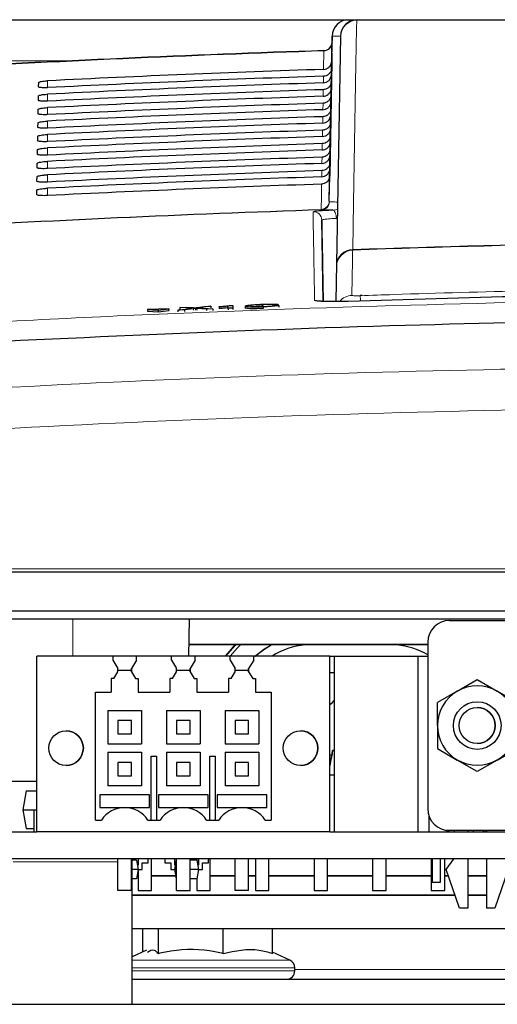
# Paper-space layout 'Blatt5' of a CAD drawing. Header units: millimetres. Extents: x 5 to 418, y 2 to 292.
# Tile 18 of 28: x 223 to 237, y 214 to 243. Entities that reach past the tile are written whole.
import ezdxf

# ---------------------------------------------------------------- set-up
doc = ezdxf.new("R2010")
doc.units = ezdxf.units.MM

psp = doc.layouts.new('Blatt5')

# ---------------------------------------------------------------- linework, layer by layer
at = {"color": 7, "linetype": 'Continuous', "lineweight": 25}
for p, q in [((218.6623, 243.3808), (232.9966, 243.3808)), ((232.9966, 243.3808), (233.2473, 243.3808)), ((232.4106, 237.9614), (232.4967, 242.8895)), ((232.4967, 242.8895), (232.4916, 242.5994)), ((232.7474, 242.8895), (232.609, 234.9627)), ((232.4934, 242.7039), (232.4932, 242.6928)), ((232.2517, 242.4584), (232.2517, 242.4584)), ((232.4835, 242.1352), (232.4239, 238.7191)), ((232.4277, 238.9366), (232.4835, 242.1352)), ((232.4835, 242.1352), (232.4309, 239.1219)), ((232.4347, 239.3376), (232.4835, 242.1352)), ((232.4835, 242.1352), (232.4379, 239.5247)), ((232.4417, 239.7385), (232.4835, 242.1352)), ((232.4835, 242.1352), (232.445, 239.9275)), ((232.4487, 240.1394), (232.4835, 242.1352)), ((232.4835, 242.1352), (232.452, 240.3303)), ((232.4557, 240.5403), (232.4835, 242.1352)), ((232.4835, 242.1352), (232.459, 240.7331)), ((232.4627, 240.9413), (232.4835, 242.1352)), ((232.4835, 242.1352), (232.4661, 241.1359)), ((232.4697, 241.3422), (232.4835, 242.1352)), ((232.4835, 242.1352), (232.4731, 241.5387)), ((232.4767, 241.7431), (232.4835, 242.1352)), ((232.4835, 242.1352), (232.4801, 241.9415)), ((232.4833, 242.1352), (232.4837, 242.144)), ((223.7376, 241.3724), (223.74, 241.5085)), ((223.7377, 241.3744), (223.74, 241.5085)), ((223.7306, 240.9702), (223.733, 241.1062)), ((223.7307, 240.9721), (223.733, 241.1062)), ((223.7236, 240.5699), (223.726, 240.7039)), ((223.7236, 240.568), (223.726, 240.7039)), ((223.7166, 240.1676), (223.719, 240.3017)), ((223.7166, 240.1657), (223.719, 240.3017)), ((223.7096, 239.7653), (223.7119, 239.8994)), ((223.7096, 239.7635), (223.7119, 239.8994)), ((223.7025, 239.3613), (223.7049, 239.4971)), ((223.7026, 239.363), (223.7049, 239.4971)), ((223.6955, 238.9608), (223.6979, 239.0949)), ((223.6955, 238.9591), (223.6979, 239.0949)), ((223.6885, 238.5585), (223.6909, 238.6926)), ((223.6885, 238.5569), (223.6909, 238.6926)), ((223.6815, 238.1562), (223.6838, 238.2903)), ((223.6815, 238.1546), (223.6838, 238.2903)), ((232.2275, 234.9691), (232.185, 237.4024)), ((232.6279, 236.0438), (232.6273, 236.0116)), ((233.3964, 235.1438), (233.3364, 235.1413)), ((227.6185, 234.7516), (226.9839, 234.7266)), ((226.9839, 234.7266), (227.3024, 234.7026)), ((226.9839, 234.7266), (226.9858, 234.6768)), ((226.9858, 234.6768), (227.3044, 234.6527)), ((227.3024, 234.7026), (227.6185, 234.7516)), ((227.3024, 234.7026), (227.3044, 234.6527)), ((227.3044, 234.6527), (227.6204, 234.7017)), ((227.6185, 234.7516), (227.6204, 234.7017)), ((227.8919, 234.7074), (228.3152, 234.7652)), ((228.0896, 234.7152), (227.8919, 234.7074)), ((227.8919, 234.7074), (227.8939, 234.6576)), ((227.9483, 234.7862), (228.1435, 234.7938)), ((228.3152, 234.7652), (227.9483, 234.7862)), ((227.9483, 234.7862), (227.9503, 234.7363)), ((227.9575, 234.7359), (227.9503, 234.7363)), ((228.3606, 234.7522), (228.0896, 234.7152)), ((228.0896, 234.7152), (228.0916, 234.6659)), ((228.1435, 234.7938), (228.3446, 234.7824)), ((228.4145, 234.7596), (228.4165, 234.7111)), ((228.7425, 234.7409), (228.4619, 234.7569)), ((228.4793, 234.7877), (228.6785, 234.8149)), ((228.8764, 234.8227), (228.5118, 234.7729)), ((228.5118, 234.7729), (228.9379, 234.7486)), ((228.6785, 234.8149), (228.8764, 234.8227)), ((228.9379, 234.7486), (228.7425, 234.7409)), ((228.7425, 234.7409), (228.7444, 234.6929)), ((228.8764, 234.8227), (228.8783, 234.7746)), ((228.9379, 234.7486), (228.9398, 234.7008)), ((229.1209, 234.8041), (229.1206, 234.8131)), ((229.1209, 234.8041), (229.1228, 234.7564)), ((229.3877, 234.7663), (229.3857, 234.8258)), ((229.535, 234.7721), (229.3877, 234.7663)), ((229.3877, 234.7663), (229.3896, 234.7187)), ((229.4376, 234.8447), (229.5325, 234.8484)), ((229.5325, 234.8484), (229.535, 234.7721)), ((229.5325, 234.8484), (229.5344, 234.8007)), ((229.535, 234.7721), (229.5369, 234.7245)), ((229.902, 234.8253), (229.9039, 234.7775)), ((230.4227, 234.8756), (230.4246, 234.8268)), ((230.436, 234.8065), (230.4379, 234.7578)), ((230.8738, 234.8799), (230.7118, 234.8713)), ((230.7422, 234.8465), (230.9043, 234.8504)), ((230.8738, 234.8799), (230.875, 234.8497)), ((230.9043, 234.8504), (230.9063, 234.8005)), ((271.0325, 226.8808), (210.828, 226.8808)), ((217.767, 225.7308), (273.3942, 225.7308)), ((273.5702, 225.4808), (221.2552, 225.4808)), ((228.2219, 224.3808), (228.2411, 225.4808)), ((236.0004, 225.4416), (254.3004, 225.4416)), ((235.3504, 224.715), (228.2277, 224.715)), ((235.3504, 224.7211), (228.2278, 224.7211)), ((235.3504, 224.7916), (235.3504, 219.8166)), ((235.3504, 224.7916), (235.3504, 224.4541)), ((223.6802, 219.1308), (223.6802, 224.3808)), ((225.955, 224.3808), (223.6802, 224.3808)), ((225.955, 224.3808), (225.955, 224.2558)), ((226.6555, 224.3808), (225.955, 224.3808)), ((226.6555, 224.2558), (226.6555, 224.3808)), ((227.705, 224.3808), (226.6555, 224.3808)), ((227.705, 224.2558), (227.705, 224.3808)), ((228.4055, 224.3808), (227.705, 224.3808)), ((228.4055, 224.2558), (228.4055, 224.3808)), ((229.455, 224.3808), (228.4055, 224.3808)), ((229.455, 224.2558), (229.455, 224.3808)), ((230.1555, 224.3808), (229.455, 224.3808)), ((230.1555, 224.2558), (230.1555, 224.3808)), ((232.4302, 224.3808), (230.1555, 224.3808)), ((232.4302, 219.1308), (232.4302, 224.3808)), ((232.4302, 224.3808), (232.5679, 224.3808)), ((232.5679, 219.1308), (232.5679, 224.3808)), ((232.5679, 224.3808), (235.0664, 224.3808)), ((235.0664, 219.1308), (235.0664, 224.3808)), ((235.0664, 224.3808), (235.3504, 224.3808)), ((235.3504, 224.4541), (235.3504, 224.0041)), ((225.955, 224.2558), (226.1052, 224.0058)), ((226.6555, 224.2558), (226.5052, 224.0058)), ((227.705, 224.2558), (227.8552, 224.0058)), ((228.4055, 224.2558), (228.2552, 224.0058)), ((229.455, 224.2558), (229.6052, 224.0058)), ((230.1555, 224.2558), (230.0052, 224.0058)), ((225.9841, 223.7056), (226.1052, 223.9073)), ((226.1052, 223.9073), (226.1052, 224.0058)), ((226.1052, 223.9558), (226.5052, 223.9558)), ((226.5052, 223.9073), (226.5052, 224.0058)), ((226.5052, 224.0058), (226.5052, 223.9558)), ((226.5052, 223.9558), (226.5052, 223.9073)), ((226.5052, 223.9073), (226.6264, 223.7056)), ((227.7341, 223.7056), (227.8552, 223.9073)), ((227.8552, 223.9073), (227.8552, 224.0058)), ((227.8552, 223.9558), (228.2552, 223.9558)), ((228.2552, 223.9073), (228.2552, 224.0058)), ((228.2552, 224.0058), (228.2552, 223.9558)), ((228.2552, 223.9558), (228.2552, 223.9073)), ((228.2552, 223.9073), (228.3764, 223.7056)), ((229.4841, 223.7056), (229.6052, 223.9073)), ((229.6052, 223.9073), (229.6052, 224.0058)), ((229.6052, 223.9558), (230.0052, 223.9558)), ((230.0052, 223.9073), (230.0052, 224.0058)), ((230.0052, 224.0058), (230.0052, 223.9558)), ((230.0052, 223.9558), (230.0052, 223.9073)), ((230.0052, 223.9073), (230.1264, 223.7056)), ((232.5679, 223.8808), (232.4302, 223.8808)), ((235.3504, 224.0041), (235.3504, 220.6041)), ((225.9841, 223.7056), (225.9052, 223.7062)), ((225.9052, 223.7062), (225.9052, 223.3058)), ((226.6264, 223.7056), (226.7052, 223.7062)), ((226.7052, 223.7062), (226.7052, 223.3058)), ((227.7341, 223.7056), (227.6552, 223.7062)), ((227.6552, 223.7062), (227.6552, 223.3058)), ((228.3764, 223.7056), (228.4552, 223.7062)), ((228.4552, 223.7062), (228.4552, 223.3058)), ((229.4841, 223.7056), (229.4052, 223.7062)), ((229.4052, 223.7062), (229.4052, 223.3058)), ((230.1264, 223.7056), (230.2052, 223.7062)), ((230.2052, 223.7062), (230.2052, 223.3058)), ((236.2316, 223.3325), (236.8254, 223.6753)), ((236.8254, 223.6753), (237.4191, 223.3325)), ((225.4302, 223.3058), (225.9052, 223.3058)), ((225.4302, 219.4808), (225.4302, 223.3058)), ((226.7052, 223.3058), (227.6552, 223.3058)), ((228.4552, 223.3058), (229.4052, 223.3058)), ((230.2052, 223.3058), (230.6802, 223.3058)), ((230.6802, 223.3058), (230.6802, 219.4808)), ((236.2316, 223.3325), (235.6379, 222.9897)), ((238.0129, 222.9897), (237.4191, 223.3325)), ((235.6379, 222.3041), (235.6379, 222.9897)), ((225.8052, 222.7558), (226.8052, 222.7558)), ((225.8052, 222.7558), (225.8052, 221.7558)), ((226.8052, 222.7558), (226.8052, 221.7558)), ((227.5552, 222.7558), (228.5552, 222.7558)), ((227.5552, 222.7558), (227.5552, 221.7558)), ((228.5552, 222.7558), (228.5552, 221.7558)), ((229.3052, 222.7558), (230.3052, 222.7558)), ((229.3052, 222.7558), (229.3052, 221.7558)), ((230.3052, 222.7558), (230.3052, 221.7558)), ((226.1052, 222.4558), (226.1052, 222.0558)), ((226.5052, 222.4558), (226.1052, 222.4558)), ((226.5052, 222.0558), (226.5052, 222.4558)), ((227.8552, 222.4558), (227.8552, 222.0558)), ((228.2552, 222.4558), (227.8552, 222.4558)), ((228.2552, 222.0558), (228.2552, 222.4558)), ((229.6052, 222.4558), (229.6052, 222.0558)), ((230.0052, 222.4558), (229.6052, 222.4558)), ((230.0052, 222.0558), (230.0052, 222.4558)), ((235.6379, 222.3041), (235.6379, 221.6185)), ((226.1052, 222.0558), (226.5052, 222.0558)), ((227.8552, 222.0558), (228.2552, 222.0558)), ((229.6052, 222.0558), (230.0052, 222.0558)), ((225.8052, 221.7558), (226.8052, 221.7558)), ((227.5552, 221.7558), (228.5552, 221.7558)), ((229.3052, 221.7558), (230.3052, 221.7558)), ((225.8052, 221.5058), (226.8052, 221.5058)), ((225.8052, 221.5058), (225.8052, 220.5058)), ((226.8052, 221.5058), (226.8052, 220.5058)), ((227.0927, 219.4808), (227.0927, 221.3933)), ((227.0927, 221.3933), (227.2677, 221.3933)), ((227.2677, 219.4808), (227.2677, 221.3933)), ((227.5552, 221.5058), (228.5552, 221.5058)), ((227.5552, 221.5058), (227.5552, 220.5058)), ((228.5552, 221.5058), (228.5552, 220.5058)), ((228.8427, 219.4808), (228.8427, 221.3933)), ((228.8427, 221.3933), (229.0177, 221.3933)), ((229.0177, 219.4808), (229.0177, 221.3933)), ((229.3052, 221.5058), (230.3052, 221.5058)), ((229.3052, 221.5058), (229.3052, 220.5058)), ((230.3052, 221.5058), (230.3052, 220.5058)), ((232.5085, 221.5558), (232.4302, 221.1121)), ((232.4302, 221.4308), (232.4864, 221.4308)), ((232.5679, 221.5558), (232.5085, 221.5558)), ((235.6379, 221.6185), (236.2316, 221.2756)), ((237.4191, 221.2756), (238.0129, 221.6185)), ((226.1052, 221.2058), (226.1052, 220.8058)), ((226.5052, 221.2058), (226.1052, 221.2058)), ((226.5052, 220.8058), (226.5052, 221.2058)), ((227.8552, 221.2058), (227.8552, 220.8058)), ((228.2552, 221.2058), (227.8552, 221.2058)), ((228.2552, 220.8058), (228.2552, 221.2058)), ((229.6052, 221.2058), (229.6052, 220.8058)), ((230.0052, 221.2058), (229.6052, 221.2058)), ((230.0052, 220.8058), (230.0052, 221.2058)), ((232.4468, 221.2058), (232.4302, 221.2058)), ((236.8254, 220.9328), (236.2316, 221.2756)), ((237.4191, 221.2756), (236.8254, 220.9328)), ((226.1052, 220.8058), (226.5052, 220.8058)), ((227.8552, 220.8058), (228.2552, 220.8058)), ((229.6052, 220.8058), (230.0052, 220.8058)), ((232.4302, 220.8308), (232.5679, 220.8308)), ((223.6802, 220.6308), (222.0802, 220.6308)), ((226.8052, 220.5058), (225.8052, 220.5058)), ((228.5552, 220.5058), (227.5552, 220.5058)), ((230.3052, 220.5058), (229.3052, 220.5058)), ((235.3504, 220.6041), (235.3504, 219.8166)), ((223.3665, 220.3508), (223.2677, 219.7908)), ((223.3665, 220.3508), (223.6802, 220.3508)), ((227.0427, 220.2316), (225.5677, 220.2316)), ((225.5677, 220.2316), (225.5677, 219.8558)), ((227.0427, 219.8558), (227.0427, 220.2316)), ((228.7927, 220.2316), (227.3177, 220.2316)), ((227.3177, 220.2316), (227.3177, 219.8558)), ((228.7927, 219.8558), (228.7927, 220.2316)), ((230.5427, 220.2316), (229.0677, 220.2316)), ((229.0677, 220.2316), (229.0677, 219.8558)), ((230.5427, 219.8558), (230.5427, 220.2316)), ((223.2677, 219.7908), (223.6802, 219.7908)), ((223.2677, 219.7908), (223.3665, 219.2308)), ((223.5927, 219.7814), (223.5927, 219.1308)), ((223.5927, 219.6826), (223.5927, 219.2308)), ((225.5677, 219.8558), (226.3032, 219.8558)), ((225.5677, 219.8558), (227.0427, 219.8558)), ((226.3073, 219.8558), (227.0427, 219.8558)), ((227.3177, 219.8558), (228.0532, 219.8558)), ((227.3177, 219.8558), (228.7927, 219.8558)), ((228.0573, 219.8558), (228.7927, 219.8558)), ((229.0677, 219.8558), (229.8032, 219.8558)), ((229.0677, 219.8558), (230.5427, 219.8558)), ((229.8073, 219.8558), (230.5427, 219.8558)), ((235.3805, 219.621), (235.3805, 219.1308)), ((225.4302, 219.4808), (225.6138, 219.4808)), ((226.9967, 219.4808), (227.3638, 219.4808)), ((228.7467, 219.4808), (229.1138, 219.4808)), ((230.4967, 219.4808), (230.6802, 219.4808)), ((221.2552, 219.1308), (223.6802, 219.1308)), ((223.3665, 219.2308), (223.5927, 219.2308)), ((223.5927, 219.2308), (223.5927, 219.1308)), ((232.4302, 219.1308), (223.6802, 219.1308)), ((232.4302, 219.1308), (274.9164, 219.1308)), ((254.3004, 219.1666), (236.0004, 219.1666)), ((236.1504, 219.1308), (236.1504, 219.1666)), ((236.5504, 219.1666), (236.5504, 219.1308)), ((236.7052, 219.1666), (236.7052, 219.1308)), ((237.0052, 219.1666), (237.0052, 219.1308)), ((237.0552, 219.1666), (237.0552, 219.1308)), ((237.1004, 219.1666), (237.1004, 219.1308)), ((221.2552, 218.3308), (275.0574, 218.3308)), ((226.1052, 217.3808), (226.1052, 218.3308)), ((226.5052, 217.3808), (226.5052, 218.3308)), ((226.6568, 218.2808), (226.5193, 218.2808)), ((226.5327, 213.9808), (226.5327, 218.2308)), ((226.6568, 218.2808), (226.7052, 218.0058)), ((226.7052, 218.3308), (226.7052, 218.1308)), ((226.8302, 218.2058), (227.0052, 218.2058)), ((226.8302, 218.0058), (226.8302, 218.2058)), ((227.0052, 218.2058), (227.0052, 218.3308)), ((227.1052, 217.3808), (227.1052, 218.3308)), ((227.5052, 218.3308), (227.5052, 218.2058)), ((227.5052, 218.2058), (227.6802, 218.2058)), ((227.6802, 218.2058), (227.6802, 218.0058)), ((227.8052, 218.1308), (227.8052, 218.3308)), ((227.8052, 218.0058), (227.8537, 218.2808)), ((227.8273, 218.1308), (227.8537, 218.2808)), ((227.8552, 218.2808), (227.8537, 218.2808)), ((227.8552, 217.3808), (227.8552, 218.3308)), ((228.2552, 217.3808), (228.2552, 218.3308)), ((228.4568, 218.2808), (228.2552, 218.2808)), ((228.4552, 218.3308), (228.4552, 218.2808)), ((228.4568, 218.2808), (228.5052, 218.0058)), ((228.5052, 218.3308), (228.5052, 218.1308)), ((228.6302, 218.2058), (228.8052, 218.2058)), ((228.6302, 218.0058), (228.6302, 218.2058)), ((228.8052, 218.2058), (228.8052, 218.3308)), ((228.8552, 217.3808), (228.8552, 218.3308)), ((229.6052, 217.3808), (229.6052, 218.3308)), ((230.0052, 217.3808), (230.0052, 218.3308)), ((230.2052, 218.3308), (230.2052, 217.3808)), ((230.6052, 217.3808), (230.6052, 218.3308)), ((231.9552, 218.3308), (231.9552, 217.3808)), ((232.3552, 217.3808), (232.3552, 218.3308)), ((233.7052, 218.3308), (233.7052, 217.3808)), ((234.1052, 217.3808), (234.1052, 218.3308)), ((235.4552, 218.3308), (235.4552, 217.3808)), ((235.4802, 218.3308), (235.4802, 217.6308)), ((235.7302, 217.6308), (235.7302, 218.3308)), ((235.8552, 217.3808), (235.8552, 218.3308)), ((235.9004, 218.004), (236.1338, 218.3308)), ((236.5504, 218.3308), (236.5504, 216.8541)), ((237.1004, 218.3308), (237.1004, 216.8541)), ((226.7052, 218.0058), (226.5327, 218.0058)), ((226.7052, 218.0058), (226.6568, 217.7308)), ((226.7052, 218.1308), (226.6832, 218.1308)), ((226.7052, 218.0058), (226.7052, 217.3808)), ((226.7052, 218.0058), (226.8302, 218.0058)), ((227.6802, 218.0058), (227.8052, 218.0058)), ((227.8273, 218.1308), (227.8052, 218.1308)), ((227.8537, 217.7308), (227.8052, 218.0058)), ((227.8552, 218.0058), (227.8052, 218.0058)), ((228.5052, 218.0058), (228.2552, 218.0058)), ((228.5052, 218.0058), (228.4568, 217.7308)), ((228.5052, 218.1308), (228.4832, 218.1308)), ((228.5052, 218.0058), (228.6302, 218.0058)), ((236.3004, 216.8541), (235.9004, 218.004)), ((237.7504, 218.004), (237.3504, 216.8541)), ((226.6568, 217.7308), (226.5327, 217.7308)), ((226.6722, 217.8186), (226.7052, 217.8186)), ((226.6744, 217.8308), (226.7052, 217.8308)), ((227.1052, 217.8308), (227.8361, 217.8308)), ((227.1052, 217.8186), (227.8383, 217.8186)), ((227.8552, 217.7308), (227.8537, 217.7308)), ((228.4568, 217.7308), (228.2552, 217.7308)), ((228.4552, 217.7308), (228.4552, 217.3808)), ((228.8552, 217.8308), (229.6052, 217.8308)), ((228.8552, 217.8186), (229.6052, 217.8186)), ((230.0052, 217.8308), (230.2052, 217.8308)), ((230.0052, 217.8186), (230.2052, 217.8186)), ((230.6052, 217.8308), (231.9552, 217.8308)), ((230.6052, 217.8186), (231.9552, 217.8186)), ((232.3552, 217.8308), (233.7052, 217.8308)), ((232.3552, 217.8186), (233.7052, 217.8186)), ((234.1052, 217.8308), (235.4552, 217.8308)), ((234.1052, 217.8186), (235.4552, 217.8186)), ((235.4802, 217.6308), (235.7302, 217.6308)), ((235.8552, 217.8308), (235.9607, 217.8308)), ((235.8552, 217.8186), (235.9649, 217.8186)), ((236.5504, 217.8308), (237.1004, 217.8308)), ((236.5504, 217.8186), (237.1004, 217.8186)), ((226.5052, 217.3808), (226.1052, 217.3808)), ((226.7052, 217.3808), (227.1052, 217.3808)), ((227.8552, 217.3808), (228.2552, 217.3808)), ((228.4552, 217.3808), (228.8552, 217.3808)), ((230.0052, 217.3808), (229.6052, 217.3808)), ((230.2052, 217.3808), (230.6052, 217.3808)), ((231.9552, 217.3808), (232.3552, 217.3808)), ((233.7052, 217.3808), (234.1052, 217.3808)), ((235.4552, 217.3808), (235.8552, 217.3808)), ((236.1651, 217.243), (226.5327, 217.243)), ((236.1693, 217.2308), (226.5327, 217.2308)), ((237.1004, 217.243), (236.5504, 217.243)), ((237.1004, 217.2308), (236.5504, 217.2308)), ((236.5504, 216.8541), (236.3004, 216.8541)), ((237.3504, 216.8541), (237.1004, 216.8541)), ((246.9777, 216.2308), (226.5327, 216.2308)), ((226.8446, 215.5418), (226.8446, 216.2308)), ((227.31, 215.5021), (227.31, 216.2308)), ((229.2456, 215.5021), (229.2456, 216.2308)), ((230.7159, 215.5021), (230.7159, 216.2308)), ((226.9567, 215.594), (226.5327, 215.3963)), ((231.2384, 215.2981), (230.7159, 215.5418)), ((231.3827, 214.9808), (231.3827, 215.0715)), ((226.5327, 214.7308), (246.9777, 214.7308)), ((207.0802, 213.9808), (275.7802, 213.9808))]:
    psp.add_line(p, q, dxfattribs=at)
at = {"color": 7, "linetype": 'Continuous', "lineweight": 18}
for p, q in [((232.4932, 242.6928), (232.4837, 242.144)), ((232.2418, 241.8969), (232.2515, 242.4495)), ((232.2515, 242.4495), (232.2517, 242.4584)), ((224.7167, 242.1526), (218.6623, 242.1526)), ((232.4835, 242.1352), (232.4833, 242.1352)), ((232.2348, 241.496), (232.2383, 241.6932)), ((232.4801, 241.9415), (232.4767, 241.7431)), ((224.0052, 241.3518), (224.0052, 241.5571)), ((232.4731, 241.5387), (232.4697, 241.3422)), ((224.0052, 240.949), (224.0052, 241.1562)), ((232.2278, 241.095), (232.2312, 241.2904)), ((232.4661, 241.1359), (232.4627, 240.9413)), ((232.2209, 240.6941), (232.2242, 240.8876)), ((224.0052, 240.5462), (224.0052, 240.7552)), ((232.459, 240.7331), (232.4557, 240.5403)), ((224.0052, 240.1433), (224.0052, 240.3542)), ((232.2139, 240.2932), (232.2172, 240.4848)), ((232.452, 240.3303), (232.4487, 240.1394)), ((224.0052, 239.7405), (224.0052, 239.9533)), ((232.2069, 239.8923), (232.2102, 240.082)), ((232.445, 239.9275), (232.4417, 239.7385)), ((232.1999, 239.4913), (232.2032, 239.6792)), ((224.0052, 239.3376), (224.0052, 239.5523)), ((232.4379, 239.5247), (232.4347, 239.3376)), ((224.0052, 238.9348), (224.0052, 239.1513)), ((232.4309, 239.1219), (232.4277, 238.9366)), ((224.0052, 238.5319), (224.0052, 238.7504)), ((232.1859, 238.6895), (232.1891, 238.8736)), ((232.4239, 238.7191), (232.4106, 237.9614)), ((224.0052, 238.1291), (224.0052, 238.3494)), ((232.4106, 237.9614), (232.4117, 237.9531)), ((232.4117, 237.9531), (232.4166, 237.9467)), ((232.1703, 237.71), (232.169, 237.7181)), ((232.1766, 237.7018), (232.1703, 237.71)), ((233.1097, 236.5016), (233.1108, 236.5177)), ((232.609, 234.9627), (232.6273, 236.0116)), ((228.3606, 234.7522), (228.3625, 234.7036)), ((228.4619, 234.7569), (228.4638, 234.7085)), ((210.828, 226.9826), (271.0325, 226.9826)), ((224.7552, 225.4808), (224.7552, 224.3808)), ((222.9777, 218.2308), (226.1052, 218.2308)), ((226.5052, 218.2308), (226.5327, 218.2308)), ((226.5327, 215.2981), (231.1349, 215.2981)), ((231.1349, 215.2981), (231.2384, 215.2981)), ((231.2732, 215.0715), (226.5327, 215.0715)), ((226.5327, 214.9808), (231.2732, 214.9808)), ((231.3827, 215.0715), (231.2732, 215.0715)), ((231.2732, 214.9808), (231.3827, 214.9808)), ((231.3827, 215.0195), (246.9777, 215.0195))]:
    psp.add_line(p, q, dxfattribs=at)
at = {"color": 7, "linetype": 'Continuous', "lineweight": 18, "flags": 128}
for points in [[(233.2307, 243.3635), (233.2261, 243.1044), (233.208, 242.0679), (233.1354, 237.9222), (233.1108, 236.5177)], [(232.6279, 236.0438), (232.6878, 239.4755), (232.7474, 242.8895)], [(232.1929, 239.0904), (232.1933, 239.1122), (232.1961, 239.2764)], [(232.169, 237.7181), (232.1701, 237.7845), (232.1748, 238.05), (232.1821, 238.4708)], [(232.6244, 237.449), (232.6202, 237.4965), (232.6124, 237.5421), (232.6013, 237.5841), (232.5872, 237.6209), (232.5707, 237.6511), (232.5523, 237.6737), (232.5328, 237.6878), (232.5129, 237.693)], [(233.1097, 236.5016), (233.1086, 236.4392), (233.1042, 236.1898), (233.0859, 235.1471)], [(229.7647, 224.715), (229.6724, 224.6264), (229.451, 224.3808)]]:
    psp.add_lwpolyline(points, dxfattribs=at)
at = {"color": 7, "linetype": 'Continuous', "lineweight": 25, "flags": 128}
for points in [[(232.4878, 242.3808), (232.4877, 242.3761), (232.4875, 242.3622), (232.4871, 242.3396), (232.4865, 242.3091), (232.4859, 242.272), (232.4851, 242.2295), (232.4843, 242.1833), (232.4835, 242.1352)], [(232.4835, 242.1352), (232.4843, 242.1833), (232.4851, 242.2295), (232.4859, 242.272), (232.4865, 242.3091), (232.4871, 242.3396), (232.4875, 242.3622), (232.4877, 242.3761), (232.4878, 242.3808)], [(232.4878, 242.3808), (232.4877, 242.3761), (232.4875, 242.3622), (232.4871, 242.3396), (232.4865, 242.3091), (232.4859, 242.272), (232.4851, 242.2295), (232.4843, 242.1833), (232.4835, 242.1352)], [(232.4835, 242.1352), (232.4843, 242.1833), (232.4851, 242.2295), (232.4859, 242.272), (232.4865, 242.3091), (232.4871, 242.3396), (232.4875, 242.3622), (232.4877, 242.3761), (232.4878, 242.3808)], [(232.4878, 242.3808), (232.4877, 242.3761), (232.4875, 242.3622), (232.4871, 242.3396), (232.4865, 242.3091), (232.4859, 242.272), (232.4851, 242.2295), (232.4843, 242.1833), (232.4835, 242.1352)], [(232.4835, 242.1352), (232.4843, 242.1833), (232.4851, 242.2295), (232.4859, 242.272), (232.4865, 242.3091), (232.4871, 242.3396), (232.4875, 242.3622), (232.4877, 242.3761), (232.4878, 242.3808)], [(232.4878, 242.3808), (232.4877, 242.3761), (232.4875, 242.3622), (232.4871, 242.3396), (232.4865, 242.3091), (232.4859, 242.272), (232.4851, 242.2295), (232.4843, 242.1833), (232.4835, 242.1352)], [(232.4835, 242.1352), (232.4843, 242.1833), (232.4851, 242.2295), (232.4859, 242.272), (232.4865, 242.3091), (232.4871, 242.3396), (232.4875, 242.3622), (232.4877, 242.3761), (232.4878, 242.3808)], [(232.4878, 242.3808), (232.4877, 242.3761), (232.4875, 242.3622), (232.4871, 242.3396), (232.4865, 242.3091), (232.4859, 242.272), (232.4851, 242.2295), (232.4843, 242.1833), (232.4835, 242.1352)], [(232.4835, 242.1352), (232.4843, 242.1833), (232.4851, 242.2295), (232.4859, 242.272), (232.4865, 242.3091), (232.4871, 242.3396), (232.4875, 242.3622), (232.4877, 242.3761), (232.4878, 242.3808)], [(232.4878, 242.3808), (232.4877, 242.3761), (232.4875, 242.3622), (232.4871, 242.3396), (232.4865, 242.3091), (232.4859, 242.272), (232.4851, 242.2295), (232.4843, 242.1833), (232.4835, 242.1352)], [(232.4835, 242.1352), (232.4843, 242.1833), (232.4851, 242.2295), (232.4859, 242.272), (232.4865, 242.3091), (232.4871, 242.3396), (232.4875, 242.3622), (232.4877, 242.3761), (232.4878, 242.3808)], [(232.4878, 242.3808), (232.4877, 242.3761), (232.4875, 242.3622), (232.4871, 242.3396), (232.4865, 242.3091), (232.4859, 242.272), (232.4851, 242.2295), (232.4843, 242.1833), (232.4835, 242.1352)], [(232.4835, 242.1352), (232.4843, 242.1833), (232.4851, 242.2295), (232.4859, 242.272), (232.4865, 242.3091), (232.4871, 242.3396), (232.4875, 242.3622), (232.4877, 242.3761), (232.4878, 242.3808)], [(232.4878, 242.3808), (232.4877, 242.3761), (232.4875, 242.3622), (232.4871, 242.3396), (232.4865, 242.3091), (232.4859, 242.272), (232.4851, 242.2295), (232.4843, 242.1833), (232.4835, 242.1352)], [(232.4835, 242.1352), (232.4843, 242.1833), (232.4851, 242.2295), (232.4859, 242.272), (232.4865, 242.3091), (232.4871, 242.3396), (232.4875, 242.3622), (232.4877, 242.3761), (232.4878, 242.3808)], [(232.4878, 242.3808), (232.4877, 242.3761), (232.4875, 242.3622), (232.4871, 242.3396), (232.4865, 242.3091), (232.4859, 242.272), (232.4851, 242.2295), (232.4843, 242.1833), (232.4835, 242.1352)], [(232.4837, 242.144), (232.4845, 242.1909), (232.4853, 242.2356), (232.486, 242.2765), (232.4866, 242.3122), (232.4871, 242.3414), (232.4875, 242.363), (232.4877, 242.3763), (232.4878, 242.3808)], [(229.601, 224.715), (229.5968, 224.7108), (229.3079, 224.3808)], [(229.3222, 224.3808), (229.6018, 224.6989), (229.618, 224.715)], [(230.1924, 224.3808), (230.4531, 224.5793), (230.6799, 224.715)], [(230.1956, 224.3808), (230.458, 224.5808), (230.6821, 224.715)], [(232.4302, 222.9282), (232.5088, 222.9923), (232.5679, 223.0635)], [(232.4601, 221.2815), (232.4762, 221.3728), (232.4923, 221.4643), (232.5085, 221.5558)], [(232.5085, 221.5558), (232.4923, 221.4643), (232.4762, 221.3728), (232.4601, 221.2815)]]:
    psp.add_lwpolyline(points, dxfattribs=at)
at = {"color": 7, "linetype": 'Continuous', "lineweight": 25}
for centre, radius in [((236.8254, 222.3041), 0.7112), ((236.8254, 222.3041), 0.5391), ((224.5552, 221.6308), 0.5167), ((231.5552, 221.6308), 0.5167)]:
    psp.add_circle(centre, radius, dxfattribs=at)
for centre, radius, start, end in [((232.9966, 242.8808), 0.5, 90, 179), ((232.9966, 242.8808), 0.5, 90, 179), ((233.2473, 242.8808), 0.5, 90, 179), ((233.2473, 242.8808), 0.5, 90, 179), ((232.2435, 242.7082), 0.25, 271.89151, 359), ((232.2435, 242.7082), 0.25, 271.89151, 359), ((248.7552, -257.2692), 500, 91.891508, 93.268618), ((248.7552, -257.2692), 495.2486, 91.91836, 93.329121), ((248.7552, -206.6192), 443.3969, 87.977857, 92.022143), ((236.0004, 224.7916), 0.65, 90, 180), ((236.0004, 224.7916), 0.65, 90, 180), ((231.9303, 222.377), 2.3504, 95.87515, 121.50957), ((234.1802, 222.3771), 2.3503, 60.14078, 84.12507), ((236.8254, 222.3041), 1.1875, 60, 120), ((236.8254, 222.3041), 1.1875, 120, 180), ((236.8254, 222.3041), 1.1875, 0, 60), ((236.8254, 222.3041), 0.5391, 0, 90), ((236.8254, 222.3041), 1.1875, 180, 240), ((236.8254, 222.3041), 0.5391, 270, 0), ((236.8254, 222.3041), 1.1875, 300, 0), ((224.5552, 221.6308), 0.5167, 0, 90), ((231.5552, 221.6308), 0.5167, 270, 90), ((224.5552, 221.6308), 0.5167, 270, 0), ((236.8254, 222.3041), 1.1875, 240, 300), ((226.3052, 219.0308), 0.825, 33.05571, 146.94429), ((228.0552, 219.0308), 0.825, 33.05571, 146.94429), ((229.8052, 219.0308), 0.825, 33.05571, 146.94429), ((236.0004, 219.8166), 0.65, 180, 270), ((236.0004, 219.8166), 0.65, 180, 270), ((236.0004, 219.8166), 0.65, 261.15012, 270), ((226.4327, 218.2308), 0.1, 0, 43.53012), ((231.1327, 215.0715), 0.25, 0, 65), ((231.1327, 214.9808), 0.25, 270, 0)]:
    psp.add_arc(centre, radius, start, end, dxfattribs=at)
at = {"color": 7, "linetype": 'Continuous', "lineweight": 18}
for centre, radius, start, end in [((233.2378, 242.8729), 0.4907, 90.8309, 178.05266), ((233.2542, 243.3575), 0.0243, 106.52566, 165.73572), ((232.2445, 242.6982), 0.2488, 271.59632, 358.7601), ((248.7552, -257.2692), 499.9912, 91.891572, 93.268618), ((232.1619, 237.9668), 0.2488, 271.62319, 358.76149), ((232.1612, 237.9604), 0.2506, 272.0772, 358.32814), ((232.1667, 237.9516), 0.25, 272.27612, 358.88485), ((248.7552, -257.2692), 495.257, 91.919054, 93.328904), ((231.9351, 237.398), 0.25, 1.01215, 91.95767), ((248.7552, -206.6192), 443.413, 87.978076, 92.021924), ((233.1267, 236.0024), 0.4995, 91.95702, 178.94805), ((233.1183, 236.0271), 0.4906, 90.87374, 178.05419), ((231.9813, 234.7514), 0.2503, 64.34698, 91.95925), ((233.1034, 234.6471), 0.5003, 92.005, 139.79945), ((162.148, 232.4808), 71.2377, 2.011134, 2.139462)]:
    psp.add_arc(centre, radius, start, end, dxfattribs=at)
psp.add_ellipse((233.4967, 242.8808), major_axis=(1, -0.0087), ratio=0.0087242, start_param=2.4177126, end_param=3.1415165, dxfattribs=at)
at = {"color": 7, "linetype": 'Continuous', "lineweight": 25}
for centre, major_axis, start_param, end_param in [((248.7552, -258.4384), (0.0178, 500.6077), 0.0330284, 0.0494958), ((248.7552, -256.1059), (-0.0177, 498.0731), 0.0331323, 0.0496765), ((248.7552, -258.4374), (0.0178, 500.2063), 0.0330689, 0.0495355), ((248.7552, -256.1069), (-0.0177, 497.6717), 0.0331732, 0.0497167), ((248.7552, -258.4365), (0.0178, 499.8049), 0.0331094, 0.0495753), ((248.7552, -256.1078), (-0.0177, 497.2703), 0.0332142, 0.0497569), ((248.7552, -258.4356), (0.0178, 499.4035), 0.03315, 0.0496152), ((248.7552, -256.1087), (-0.0177, 496.8689), 0.0332552, 0.0497971), ((248.7552, -258.4346), (0.0178, 499.0021), 0.0331907, 0.0496551), ((248.7552, -256.1097), (-0.0177, 496.4674), 0.0332962, 0.0498374), ((248.7552, -258.4337), (0.0177, 498.6007), 0.0332314, 0.0496951), ((248.7552, -256.1106), (-0.0177, 496.066), 0.0333374, 0.0498778), ((248.7552, -258.4328), (0.0177, 498.1992), 0.0332722, 0.0497351), ((248.7552, -256.1116), (-0.0176, 495.6646), 0.0333786, 0.0499183), ((248.7552, -258.4318), (0.0177, 497.7978), 0.033313, 0.0497752), ((248.7552, -256.1125), (-0.0176, 495.2632), 0.0334199, 0.0499588), ((248.7552, -258.4309), (0.0177, 497.3964), 0.033354, 0.0498154), ((248.7552, -256.1134), (-0.0176, 494.8618), 0.0334612, 0.0499994)]:
    psp.add_ellipse(centre, major_axis=major_axis, ratio=0.9999973, start_param=start_param, end_param=end_param, dxfattribs=at)
at = {"color": 7, "linetype": 'Continuous', "lineweight": 18}
for points, knots in [([(264.2798, 243.3635), (261.7143, 243.3636), (256.5834, 243.3637), (250.5485, 243.3638), (245.3563, 243.3638), (241.0043, 243.3637), (236.6715, 243.3636), (234.0864, 243.3635), (233.2307, 243.3635)], [0, 0, 0, 0, 0.2486466, 0.4972889, 0.5811431, 0.7490357, 0.9169292, 1, 1, 1, 1]), ([(232.4166, 237.9467), (232.438, 237.9434), (232.476, 237.9375), (232.6045, 237.9372), (232.661, 237.9371)], [0, 0, 0, 0, 0.5609836, 1, 1, 1, 1]), ([(231.9266, 237.6478), (231.9376, 237.6513), (231.9596, 237.6585), (232.1325, 237.6727), (232.3343, 237.6846), (232.4738, 237.6912), (232.5129, 237.693)], [0, 0, 0, 0, 0.2949125, 0.5898452, 0.8848023, 1, 1, 1, 1]), ([(231.9728, 235.0015), (231.9726, 235.0123), (231.9716, 235.0663), (231.9677, 235.2898), (231.9529, 236.138), (231.9376, 237.0188), (231.9292, 237.4996), (231.9266, 237.6478)], [0, 0, 0, 0, 0.00880862, 0.04404323, 0.18498228, 0.74876631, 1, 1, 1, 1]), ([(232.5129, 237.693), (232.541, 237.6954), (232.5908, 237.6998), (232.637, 237.7141), (232.6572, 237.7204)], [0, 0, 0, 0, 0.5637968, 1, 1, 1, 1]), ([(232.6244, 237.449), (232.595, 237.4473), (232.4905, 237.441), (232.3392, 237.4292), (232.2097, 237.4144), (232.1933, 237.4064), (232.185, 237.4024)], [0, 0, 0, 0, 0.1151465, 0.4100519, 0.7050242, 1, 1, 1, 1]), ([(233.3361, 235.1402), (233.6692, 235.1516), (235.3349, 235.2086), (238.0198, 235.2849), (240.3721, 235.329), (241.3912, 235.3481)], [0, 0, 0, 0, 0.1241023, 0.620516, 1, 1, 1, 1]), ([(219.8409, 234.2038), (220.5065, 234.2423), (223.8344, 234.4344), (232.4958, 234.8374), (245.835, 235.129), (261.792, 234.9927), (272.3962, 234.4658), (277.6696, 234.2038)], [0, 0, 0, 0, 0.0345662, 0.1728355, 0.4495496, 0.7262637, 1, 1, 1, 1]), ([(232.9725, 234.9693), (232.86, 234.9664), (232.6352, 234.9607), (232.3355, 234.9621), (232.1094, 234.9711), (231.9899, 234.9853), (231.9776, 234.997), (231.9728, 235.0015)], [0, 0, 0, 0, 0.2149213, 0.4298254, 0.6447613, 0.8597278, 1, 1, 1, 1]), ([(233.0859, 235.1471), (233.0887, 235.1454), (233.0941, 235.1421), (233.1372, 235.1389), (233.2006, 235.1376), (233.2709, 235.1382), (233.3175, 235.1397), (233.3361, 235.1402)], [0, 0, 0, 0, 0.2147531, 0.4295749, 0.643813, 0.8575501, 1, 1, 1, 1]), ([(212.92, 231.8248), (218.269, 232.1496), (228.9725, 232.7995), (243.9813, 233.0871), (259.6907, 233.0017), (270.0242, 232.5199), (276.076, 232.2377)], [0, 0, 0, 0, 0.2543634, 0.5089908, 0.7124423, 1, 1, 1, 1]), ([(276.0055, 231.0159), (270.8546, 231.2627), (260.5478, 231.7566), (244.8824, 231.8809), (229.0248, 231.5763), (218.348, 230.9282), (213.0067, 230.604)], [0, 0, 0, 0, 0.2453863, 0.4910097, 0.7453727, 1, 1, 1, 1])]:
    psp.add_open_spline(points, degree=3, knots=knots, dxfattribs=at)
at = {"color": 7, "linetype": 'Continuous', "lineweight": 25}
for points, knots in [([(233.2473, 243.3808), (235.8325, 243.3808), (241.0135, 243.3808), (248.8003, 243.3808), (256.5695, 243.3808), (261.6951, 243.3808), (264.2632, 243.3808)], [0, 0, 0, 0, 0.2508222, 0.5026819, 0.7508343, 1, 1, 1, 1]), ([(232.2418, 241.8969), (232.2697, 241.9006), (232.3254, 241.9079), (232.3986, 241.9533), (232.4532, 242.0185), (232.4784, 242.0835), (232.4822, 242.1233), (232.4833, 242.1352)], [0, 0, 0, 0, 0.2252503, 0.4504782, 0.6764555, 0.9039115, 1, 1, 1, 1]), ([(232.2348, 241.496), (232.2627, 241.4996), (232.3185, 241.507), (232.3916, 241.5524), (232.4462, 241.6176), (232.4726, 241.6854), (232.4756, 241.7283), (232.4767, 241.7431)], [0, 0, 0, 0, 0.2200116, 0.4399932, 0.6607229, 0.8828815, 1, 1, 1, 1]), ([(232.4801, 241.9415), (232.4768, 241.9129), (232.4702, 241.8557), (232.425, 241.7802), (232.3596, 241.7241), (232.2929, 241.6977), (232.2516, 241.6943), (232.2383, 241.6932)], [0, 0, 0, 0, 0.2249146, 0.4498619, 0.6736269, 0.8949413, 1, 1, 1, 1]), ([(224.0052, 241.3518), (223.9938, 241.3513), (223.9526, 241.3495), (223.8834, 241.349), (223.8101, 241.3524), (223.7587, 241.3598), (223.7392, 241.3679), (223.738, 241.3731), (223.7377, 241.3744)], [0, 0, 0, 0, 0.0819825, 0.2941498, 0.5056506, 0.7175544, 0.931034, 1, 1, 1, 1]), ([(223.74, 241.5085), (223.7405, 241.5101), (223.7423, 241.5157), (223.765, 241.5262), (223.8197, 241.5387), (223.8961, 241.5493), (223.9621, 241.5548), (223.9986, 241.5568), (224.0052, 241.5571)], [0, 0, 0, 0, 0.0850554, 0.3019916, 0.5196136, 0.7367701, 0.9522337, 1, 1, 1, 1]), ([(232.4731, 241.5387), (232.4698, 241.5101), (232.4632, 241.4529), (232.418, 241.3774), (232.3526, 241.3213), (232.2859, 241.2949), (232.2446, 241.2915), (232.2312, 241.2904)], [0, 0, 0, 0, 0.2249193, 0.4498856, 0.6736423, 0.8949613, 1, 1, 1, 1]), ([(223.733, 241.1062), (223.7336, 241.1079), (223.7355, 241.1138), (223.7593, 241.1246), (223.8159, 241.1375), (223.8946, 241.1483), (223.9619, 241.1539), (223.9989, 241.1558), (224.0052, 241.1562)], [0, 0, 0, 0, 0.0885366, 0.3054911, 0.5231181, 0.740262, 0.9556951, 1, 1, 1, 1]), ([(232.4661, 241.1359), (232.4627, 241.1073), (232.4561, 241.0501), (232.4109, 240.9745), (232.3455, 240.9185), (232.2789, 240.8921), (232.2375, 240.8887), (232.2242, 240.8876)], [0, 0, 0, 0, 0.2249274, 0.449885, 0.6736499, 0.894984, 1, 1, 1, 1]), ([(232.2278, 241.095), (232.2557, 241.0987), (232.3115, 241.1061), (232.3846, 241.1515), (232.4392, 241.2167), (232.4656, 241.2845), (232.4686, 241.3274), (232.4697, 241.3422)], [0, 0, 0, 0, 0.2200162, 0.4400082, 0.6607394, 0.8828992, 1, 1, 1, 1]), ([(224.0052, 240.949), (223.993, 240.9485), (223.9502, 240.9466), (223.8788, 240.9461), (223.804, 240.9497), (223.7516, 240.9573), (223.7321, 240.9656), (223.7309, 240.9709), (223.7307, 240.9721)], [0, 0, 0, 0, 0.08536103, 0.29750629, 0.50900603, 0.72092246, 0.93443227, 1, 1, 1, 1]), ([(232.2209, 240.6941), (232.2487, 240.6978), (232.3045, 240.7052), (232.3776, 240.7506), (232.4322, 240.8158), (232.4586, 240.8835), (232.4616, 240.9265), (232.4627, 240.9413)], [0, 0, 0, 0, 0.22001932, 0.44001107, 0.66075502, 0.88291708, 1, 1, 1, 1]), ([(224.0052, 240.5462), (223.9922, 240.5456), (223.9479, 240.5436), (223.8743, 240.5432), (223.7978, 240.5469), (223.7445, 240.5548), (223.725, 240.5633), (223.7239, 240.5687), (223.7236, 240.5699)], [0, 0, 0, 0, 0.088564, 0.3006929, 0.5121909, 0.724125, 0.9376634, 1, 1, 1, 1]), ([(223.726, 240.7039), (223.7266, 240.7058), (223.7286, 240.7119), (223.7537, 240.723), (223.8121, 240.7362), (223.8931, 240.7473), (223.9618, 240.7529), (223.9992, 240.7549), (224.0052, 240.7552)], [0, 0, 0, 0, 0.09183847, 0.3088157, 0.52644737, 0.7435751, 0.95897906, 1, 1, 1, 1]), ([(232.2139, 240.2932), (232.2417, 240.2969), (232.2975, 240.3043), (232.3707, 240.3497), (232.4252, 240.4148), (232.4516, 240.4826), (232.4546, 240.5255), (232.4557, 240.5403)], [0, 0, 0, 0, 0.2200292, 0.4400226, 0.6607694, 0.882934, 1, 1, 1, 1]), ([(232.459, 240.7331), (232.4557, 240.7045), (232.4491, 240.6473), (232.4039, 240.5717), (232.3385, 240.5157), (232.2718, 240.4893), (232.2305, 240.4859), (232.2172, 240.4848)], [0, 0, 0, 0, 0.2249312, 0.4499119, 0.6736806, 0.8950114, 1, 1, 1, 1]), ([(223.719, 240.3017), (223.7196, 240.3036), (223.7218, 240.3099), (223.748, 240.3215), (223.8083, 240.3349), (223.8916, 240.3462), (223.9616, 240.3519), (223.9996, 240.3539), (224.0052, 240.3542)], [0, 0, 0, 0, 0.0949797, 0.3119751, 0.5296091, 0.7467196, 0.9620989, 1, 1, 1, 1]), ([(232.452, 240.3303), (232.4487, 240.3017), (232.4421, 240.2445), (232.3969, 240.1689), (232.3315, 240.1129), (232.2648, 240.0865), (232.2235, 240.0831), (232.2102, 240.082)], [0, 0, 0, 0, 0.2249395, 0.4499091, 0.673686, 0.8950318, 1, 1, 1, 1]), ([(223.7119, 239.8994), (223.7127, 239.9014), (223.715, 239.908), (223.7424, 239.9199), (223.8045, 239.9337), (223.8901, 239.9452), (223.9615, 239.951), (223.9999, 239.953), (224.0052, 239.9533)], [0, 0, 0, 0, 0.0979648, 0.314976, 0.5326174, 0.749715, 0.9650645, 1, 1, 1, 1]), ([(224.0052, 240.1433), (223.9914, 240.1427), (223.9455, 240.1407), (223.8698, 240.1403), (223.7917, 240.1442), (223.7374, 240.1523), (223.7179, 240.161), (223.7168, 240.1664), (223.7166, 240.1676)], [0, 0, 0, 0, 0.09160912, 0.30372585, 0.51521826, 0.72716649, 0.94073262, 1, 1, 1, 1]), ([(232.445, 239.9275), (232.4417, 239.8989), (232.435, 239.8417), (232.3898, 239.7661), (232.3244, 239.7101), (232.2578, 239.6837), (232.2165, 239.6803), (232.2032, 239.6792)], [0, 0, 0, 0, 0.224946, 0.4499221, 0.6737055, 0.8950508, 1, 1, 1, 1]), ([(232.2069, 239.8923), (232.2348, 239.896), (232.2905, 239.9033), (232.3637, 239.9487), (232.4182, 240.0139), (232.4446, 240.0817), (232.4476, 240.1246), (232.4487, 240.1394)], [0, 0, 0, 0, 0.2200362, 0.4400325, 0.6607832, 0.8829698, 1, 1, 1, 1]), ([(224.0052, 239.7405), (223.9906, 239.7398), (223.9432, 239.7377), (223.8653, 239.7374), (223.7856, 239.7414), (223.7303, 239.7498), (223.7108, 239.7587), (223.7098, 239.7642), (223.7096, 239.7653)], [0, 0, 0, 0, 0.09450669, 0.30660832, 0.5181002, 0.73006375, 0.94365684, 1, 1, 1, 1]), ([(232.1999, 239.4913), (232.2278, 239.495), (232.2835, 239.5024), (232.3567, 239.5478), (232.4112, 239.613), (232.4376, 239.6808), (232.4406, 239.7237), (232.4417, 239.7385)], [0, 0, 0, 0, 0.2200404, 0.4400477, 0.6607971, 0.8829871, 1, 1, 1, 1]), ([(224.0052, 239.3376), (223.9898, 239.3369), (223.9408, 239.3348), (223.8608, 239.3345), (223.7794, 239.3387), (223.7232, 239.3473), (223.7038, 239.3564), (223.7028, 239.3619), (223.7026, 239.363)], [0, 0, 0, 0, 0.09726689, 0.30935367, 0.52084609, 0.73282467, 0.9464437, 1, 1, 1, 1]), ([(223.7049, 239.4971), (223.7057, 239.4993), (223.7082, 239.506), (223.7367, 239.5183), (223.8007, 239.5324), (223.8886, 239.5442), (223.9613, 239.55), (224.0002, 239.552), (224.0052, 239.5523)], [0, 0, 0, 0, 0.1008057, 0.3178344, 0.5354793, 0.752562, 0.9678901, 1, 1, 1, 1]), ([(232.1929, 239.0904), (232.2208, 239.0941), (232.2765, 239.1015), (232.3497, 239.1469), (232.4042, 239.2121), (232.4306, 239.2799), (232.4336, 239.3228), (232.4347, 239.3376)], [0, 0, 0, 0, 0.2200429, 0.44006241, 0.66083021, 0.88302321, 1, 1, 1, 1]), ([(232.4379, 239.5247), (232.4346, 239.4961), (232.428, 239.4389), (232.3828, 239.3633), (232.3174, 239.3073), (232.2508, 239.2809), (232.2094, 239.2775), (232.1961, 239.2764)], [0, 0, 0, 0, 0.22495, 0.4499461, 0.6737325, 0.8950808, 1, 1, 1, 1]), ([(223.6979, 239.0949), (223.6987, 239.0971), (223.7014, 239.1041), (223.7311, 239.1167), (223.7969, 239.1311), (223.8871, 239.1431), (223.9611, 239.149), (224.0005, 239.1511), (224.0052, 239.1513)], [0, 0, 0, 0, 0.1035156, 0.3205594, 0.5382077, 0.7552811, 0.9705823, 1, 1, 1, 1]), ([(232.4309, 239.1219), (232.4276, 239.0933), (232.421, 239.036), (232.3758, 238.9605), (232.3104, 238.9045), (232.2437, 238.8781), (232.2024, 238.8747), (232.1891, 238.8736)], [0, 0, 0, 0, 0.2249553, 0.4499601, 0.6737527, 0.8951071, 1, 1, 1, 1]), ([(223.6909, 238.6926), (223.6918, 238.695), (223.6945, 238.7022), (223.7255, 238.7151), (223.7932, 238.7298), (223.8856, 238.7421), (223.961, 238.7481), (224.0008, 238.7501), (224.0052, 238.7504)], [0, 0, 0, 0, 0.1061029, 0.3231591, 0.5408154, 0.7578705, 0.9731547, 1, 1, 1, 1]), ([(224.0052, 238.9348), (223.9891, 238.9341), (223.9385, 238.9318), (223.8563, 238.9316), (223.7733, 238.9359), (223.7162, 238.9448), (223.6967, 238.954), (223.6957, 238.9597), (223.6955, 238.9608)], [0, 0, 0, 0, 0.09990037, 0.31197577, 0.52346519, 0.73545784, 0.94910222, 1, 1, 1, 1]), ([(232.1859, 238.6895), (232.2138, 238.6932), (232.2695, 238.7005), (232.3427, 238.746), (232.3972, 238.8112), (232.4236, 238.8789), (232.4266, 238.9218), (232.4277, 238.9366)], [0, 0, 0, 0, 0.2200528, 0.440074, 0.6608446, 0.8830401, 1, 1, 1, 1]), ([(224.0052, 238.5319), (223.9883, 238.5312), (223.9361, 238.5289), (223.8518, 238.5286), (223.7672, 238.5332), (223.7091, 238.5423), (223.6896, 238.5517), (223.6887, 238.5574), (223.6885, 238.5585)], [0, 0, 0, 0, 0.1024137, 0.3144787, 0.5259696, 0.737975, 0.9516423, 1, 1, 1, 1]), ([(232.4239, 238.7191), (232.4206, 238.6905), (232.4139, 238.6332), (232.3688, 238.5577), (232.3033, 238.5016), (232.2367, 238.4753), (232.1954, 238.4719), (232.1821, 238.4708)], [0, 0, 0, 0, 0.2249613, 0.4499697, 0.6737683, 0.8951286, 1, 1, 1, 1]), ([(224.0052, 238.1291), (223.9875, 238.1283), (223.9338, 238.126), (223.8473, 238.1258), (223.7611, 238.1304), (223.702, 238.1398), (223.6825, 238.1494), (223.6817, 238.1552), (223.6815, 238.1562)], [0, 0, 0, 0, 0.1048166, 0.3168743, 0.5283629, 0.7403821, 0.9540724, 1, 1, 1, 1]), ([(223.6838, 238.2903), (223.6848, 238.2928), (223.6877, 238.3002), (223.7198, 238.3135), (223.7894, 238.3286), (223.8841, 238.3411), (223.9608, 238.3471), (224.0011, 238.3492), (224.0052, 238.3494)], [0, 0, 0, 0, 0.1085744, 0.325646, 0.5433019, 0.7603514, 0.9756093, 1, 1, 1, 1]), ([(232.5129, 237.693), (232.4302, 237.6931), (232.2584, 237.6934), (232.2045, 237.6989), (232.1766, 237.7018)], [0, 0, 0, 0, 0.4810345, 1, 1, 1, 1]), ([(232.185, 237.4024), (232.1904, 237.0938), (232.2005, 236.5181), (232.2189, 235.4601), (232.2275, 234.9691)], [0, 0, 0, 0, 0.53593678, 1, 1, 1, 1]), ([(232.9725, 234.9699), (232.9676, 234.9697), (232.8439, 234.9651), (232.5971, 234.9613), (232.3033, 234.9638), (232.1407, 234.9715), (232.0713, 234.9804), (232.0711, 234.9804), (232.0711, 234.9804)], [0, 0, 0, 0, 0.0113951, 0.2906423, 0.5728039, 0.8094435, 0.9369949, 1, 1, 1, 1]), ([(244.9043, 235.1929), (244.4379, 235.1935), (240.4598, 235.1986), (236.483, 235.0768), (232.9725, 234.9693)], [0, 0, 0, 0, 0.1172368, 1, 1, 1, 1]), ([(228.3446, 234.7824), (228.3576, 234.7816), (228.3756, 234.7805), (228.3978, 234.779), (228.4023, 234.7779), (228.4045, 234.7774)], [0, 0, 0, 0, 0.5612939, 0.7817721, 1, 1, 1, 1]), ([(228.4145, 234.7596), (228.4044, 234.7582), (228.3863, 234.7557), (228.3685, 234.7533), (228.3606, 234.7522)], [0, 0, 0, 0, 0.5600248, 1, 1, 1, 1]), ([(228.4045, 234.7774), (228.4185, 234.7793), (228.4434, 234.7827), (228.4683, 234.7862), (228.4793, 234.7877)], [0, 0, 0, 0, 0.5600115, 1, 1, 1, 1]), ([(228.4619, 234.7569), (228.453, 234.7574), (228.4372, 234.7583), (228.4215, 234.7592), (228.4145, 234.7596)], [0, 0, 0, 0, 0.5599722, 1, 1, 1, 1]), ([(229.1206, 234.8131), (229.1922, 234.8186), (229.32, 234.8285), (229.4017, 234.8398), (229.4376, 234.8447)], [0, 0, 0, 0, 0.56043532, 1, 1, 1, 1]), ([(229.3857, 234.8258), (229.3403, 234.8215), (229.259, 234.8138), (229.1631, 234.8071), (229.1209, 234.8041)], [0, 0, 0, 0, 0.5596813, 1, 1, 1, 1]), ([(229.3877, 234.7759), (229.3422, 234.7716), (229.261, 234.7639), (229.1651, 234.7572), (229.1229, 234.7543)], [0, 0, 0, 0, 0.5596851, 1, 1, 1, 1]), ([(229.902, 234.8253), (229.908, 234.8311), (229.92, 234.8425), (230.0476, 234.8611), (230.2354, 234.8759), (230.3652, 234.8818), (230.4302, 234.8847)], [0, 0, 0, 0, 0.2804913, 0.5595661, 0.7796164, 1, 1, 1, 1]), ([(230.436, 234.8065), (230.3499, 234.8035), (230.1782, 234.7976), (229.9963, 234.8021), (229.9166, 234.8126), (229.9069, 234.8211), (229.902, 234.8253)], [0, 0, 0, 0, 0.2799569, 0.55809, 0.7789096, 1, 1, 1, 1]), ([(230.438, 234.7566), (230.3518, 234.7537), (230.1801, 234.7478), (229.9983, 234.7522), (229.9186, 234.7627), (229.9089, 234.7712), (229.904, 234.7754)], [0, 0, 0, 0, 0.279956, 0.5580882, 0.7789091, 1, 1, 1, 1]), ([(230.4227, 234.8756), (230.382, 234.8738), (230.3009, 234.8703), (230.1926, 234.8619), (230.0814, 234.8481), (230.0712, 234.8385), (230.0641, 234.8317)], [0, 0, 0, 0, 0.1872226, 0.3739074, 0.5607337, 1, 1, 1, 1]), ([(230.0641, 234.8317), (230.0674, 234.8277), (230.0741, 234.8198), (230.1414, 234.8115), (230.275, 234.8101), (230.372, 234.8132), (230.4205, 234.8147)], [0, 0, 0, 0, 0.2812459, 0.5607182, 0.7801369, 1, 1, 1, 1]), ([(230.4246, 234.8258), (230.3837, 234.824), (230.3019, 234.8204), (230.1984, 234.8121), (230.1303, 234.8051), (230.122, 234.8017), (230.1209, 234.8013)], [0, 0, 0, 0, 0.31786172, 0.63480537, 0.95198944, 1, 1, 1, 1]), ([(230.4205, 234.8147), (230.4647, 234.8167), (230.5529, 234.8208), (230.6871, 234.8325), (230.7213, 234.8412), (230.7422, 234.8465)], [0, 0, 0, 0, 0.2807076, 0.5609024, 1, 1, 1, 1]), ([(230.7118, 234.8713), (230.6991, 234.8731), (230.6736, 234.8769), (230.6022, 234.8795), (230.512, 234.8788), (230.4524, 234.8767), (230.4227, 234.8756)], [0, 0, 0, 0, 0.2805489, 0.5597322, 0.7796511, 1, 1, 1, 1]), ([(230.4302, 234.8847), (230.4865, 234.8867), (230.599, 234.8905), (230.7371, 234.8904), (230.8296, 234.8865), (230.8591, 234.8821), (230.8738, 234.8799)], [0, 0, 0, 0, 0.2800806, 0.5594509, 0.7795458, 1, 1, 1, 1]), ([(230.9043, 234.8504), (230.8854, 234.8457), (230.8476, 234.8364), (230.7266, 234.8231), (230.5812, 234.8128), (230.4844, 234.8086), (230.436, 234.8065)], [0, 0, 0, 0, 0.2802493, 0.5595438, 0.7795861, 1, 1, 1, 1]), ([(278.1469, 233.4965), (273.2539, 233.7532), (263.4637, 234.2669), (248.9677, 234.4786), (234.2611, 234.3314), (224.4704, 233.8601), (219.3665, 233.6144)], [0, 0, 0, 0, 0.2499135, 0.5000434, 0.7393764, 1, 1, 1, 1]), ([(236.0004, 219.1666), (235.9592, 219.1694), (235.9054, 219.1731), (235.9013, 219.1741), (235.9004, 219.1743)], [0, 0, 0, 0, 0.7641752, 1, 1, 1, 1]), ([(226.9814, 215.5411), (227.0497, 215.5828), (227.1603, 215.6502), (227.2686, 215.543), (227.31, 215.5021)], [0, 0, 0, 0, 0.61807342, 1, 1, 1, 1]), ([(227.31, 215.5021), (227.38, 215.5184), (227.8789, 215.6341), (228.5456, 215.6578), (229.1105, 215.5321), (229.2456, 215.5021)], [0, 0, 0, 0, 0.1105944, 0.7873541, 1, 1, 1, 1]), ([(229.2456, 215.5021), (229.6064, 215.5784), (230.1008, 215.6829), (230.5851, 215.5405), (230.7159, 215.5021)], [0, 0, 0, 0, 0.7299072, 1, 1, 1, 1])]:
    psp.add_open_spline(points, degree=3, knots=knots, dxfattribs=at)

doc.saveas('drawing.dxf')
